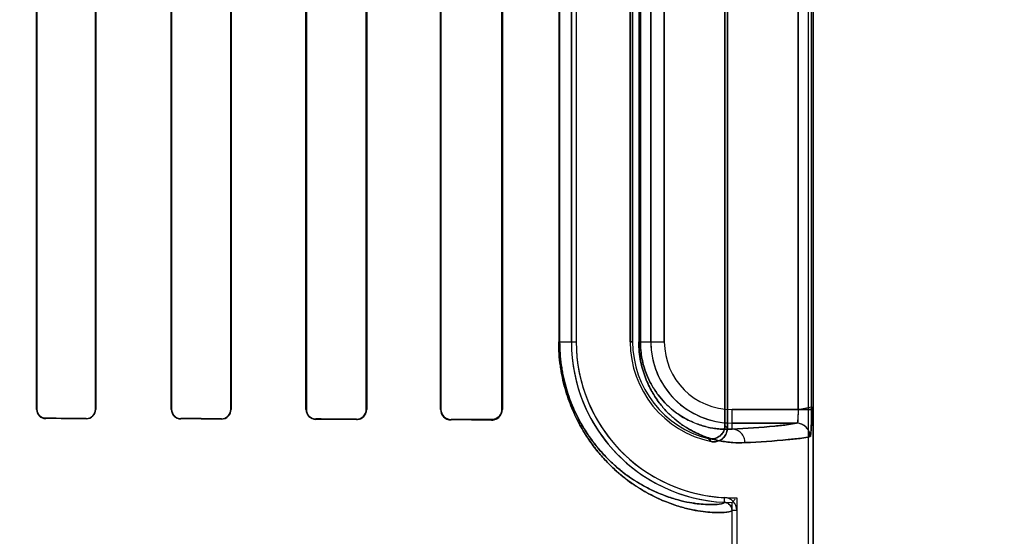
# Model space of a CAD drawing. Header units: millimetres. Extents: x 0 to 297, y 0 to 210.
# Tile 166 of 256: x 59.138 to 59.466, y 157.703 to 157.875. Entities that reach past the tile are written whole.
import ezdxf

# ---------------------------------------------------------------- set-up
doc = ezdxf.new("R2010")
doc.units = ezdxf.units.MM
doc.header["$LTSCALE"] = 16.335
doc.layers.get('0').update_dxf_attribs({"linetype": 'CONTINUOUS'})
for name, color, linetype in [('AXES_REF', 7, 'CONTINUOUS'), ('INTFCLR_1', 7, 'CONTINUOUS'), ('INTFCLR_72935', 7, 'CONTINUOUS')]:
    doc.layers.add(name, color=color, linetype=linetype)

msp = doc.modelspace()

# ---------------------------------------------------------------- linework, layer by layer
at = {"color": 7, "linetype": 'Continuous'}
for radius in [8.7262453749, 8.7255, 8.6696226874]:
    msp.add_circle((57.5376079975, 154.4105885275), radius, dxfattribs=at)
msp.add_arc((57.5376079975, 154.4105885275), 8.64, 278.2771290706, 261.7228709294, dxfattribs=at)
at = {"layer": 'AXES_REF', "color": 9, "linetype": 'Continuous'}
for radius in [7.9600610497, 5.3357191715]:
    msp.add_circle((57.5376079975, 154.4105885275), radius, dxfattribs=at)
at = {"layer": 'INTFCLR_1', "color": 6, "linetype": 'Continuous'}
for p, q in [((59.4006694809, 157.5605757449), (59.4006694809, 159.9635908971)), ((59.4022564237, 157.5605757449), (59.4022564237, 159.9635757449)), ((59.3736694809, 157.7387447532), (59.3736694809, 158.0124067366)), ((59.3728820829, 158.0114194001), (59.3728820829, 157.7397320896)), ((59.1435225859, 157.7450757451), (59.1435225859, 158.0060757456)), ((59.1436306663, 157.7450757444), (59.1436306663, 158.0060757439)), ((59.1631277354, 158.0060757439), (59.1631277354, 157.7450757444)), ((59.1632393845, 158.0060757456), (59.1632393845, 157.7450757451)), ((59.1884180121, 157.7450757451), (59.1884180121, 158.0060757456)), ((59.1885339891, 157.7450757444), (59.1885339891, 158.0060757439)), ((59.2082354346, 158.0060757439), (59.2082354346, 157.7450757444)), ((59.2083567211, 158.0060757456), (59.2083567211, 157.7450757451)), ((59.2332836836, 157.7450757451), (59.2332836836, 158.0060757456)), ((59.2334115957, 157.7450757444), (59.2334115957, 158.0060757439)), ((59.2533723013, 158.0060757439), (59.2533723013, 157.7450757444)), ((59.2535086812, 158.0060757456), (59.2535086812, 157.7450757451)), ((59.2781077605, 157.7450757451), (59.2781077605, 158.0060757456)), ((59.27825534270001, 157.7450757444), (59.27825534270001, 158.0060757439)), ((59.2985496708, 158.0060757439), (59.2985496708, 157.7450757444)), ((59.2987128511, 158.0060757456), (59.2987128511, 157.7450757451)), ((59.32172359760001, 157.7675757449), (59.32172359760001, 157.9835757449)), ((59.3233105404, 157.9835757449), (59.3233105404, 157.7675757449)), ((59.3413105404, 157.9835757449), (59.3413105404, 157.7675757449)), ((59.3420979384, 157.7675757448), (59.3420979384, 157.9835757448)), ((59.3752564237, 157.5605757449), (59.3752564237, 157.7114073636)), ((59.3768433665, 157.7114073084), (59.3768433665, 157.5605757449))]:
    msp.add_line(p, q, dxfattribs=at)
at = {"layer": 'INTFCLR_1', "color": 9, "linetype": 'Continuous'}
for p, q in [((59.3972415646, 158.0061536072), (59.3972415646, 157.7449978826)), ((59.4017368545, 157.7449978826), (59.4017368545, 158.0061536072)), ((59.3174752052, 157.9835757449), (59.3174752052, 157.7675757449)), ((59.31780715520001, 157.7675757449), (59.31780715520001, 157.9835757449)), ((59.3441701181, 157.9835757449), (59.3441701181, 157.7675757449)), ((59.3446960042, 157.7675757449), (59.3446960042, 157.9835757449)), ((59.3481792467, 157.7675757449), (59.3481792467, 157.9835757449)), ((59.3526785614, 157.9835757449), (59.3526785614, 157.7675757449)), ((59.3174752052, 157.7675757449), (59.3233105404, 157.7675757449)), ((59.3413105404, 157.7675757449), (59.3420979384, 157.7675757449)), ((59.3441701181, 157.7675757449), (59.3526785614, 157.7675757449)), ((59.1435225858, 157.7450757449), (59.1436306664, 157.7450757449)), ((59.1631277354, 157.7450757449), (59.16323938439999, 157.7450757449)), ((59.1884180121, 157.7450757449), (59.18853398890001, 157.7450757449)), ((59.2082354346, 157.7450757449), (59.2083567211, 157.7450757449)), ((59.2332836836, 157.7450757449), (59.2334115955, 157.7450757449)), ((59.25337230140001, 157.7450757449), (59.2535086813, 157.7450757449)), ((59.2781077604, 157.7450757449), (59.27825534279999, 157.7450757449)), ((59.2985496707, 157.7450757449), (59.2987128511, 157.7450757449)), ((59.3752564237, 157.7384785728), (59.3752564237, 157.7449978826)), ((59.3752564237, 157.7449978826), (59.4017368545, 157.7449978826)), ((59.1466096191, 157.7420910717), (59.1466096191, 157.7419823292)), ((59.1601096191, 157.7419530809), (59.1601096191, 157.7420639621)), ((59.1916096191, 157.7419926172), (59.1916096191, 157.7418756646)), ((59.2051096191, 157.7418381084), (59.2051096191, 157.7419582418)), ((59.2366096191, 157.7418678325), (59.2366096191, 157.7417383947)), ((59.2501096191, 157.7416896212), (59.2501096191, 157.7418241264)), ((59.2816096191, 157.7417080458), (59.2816096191, 157.741557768)), ((59.2951096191, 157.7414914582), (59.2951096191, 157.7416510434)), ((59.3967568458, 157.740498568), (59.3752564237, 157.740498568)), ((59.3726860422, 157.7141046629), (59.3727622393, 157.7156897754)), ((59.3768433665, 157.7114072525), (59.3752564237, 157.7114073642))]:
    msp.add_line(p, q, dxfattribs=at)
at = {"layer": 'INTFCLR_1', "color": 7, "linetype": 'Continuous'}
msp.add_lwpolyline([(59.2962061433, 157.7418262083), (59.2960936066, 157.7417909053), (59.2959785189, 157.7417591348), (59.2958609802, 157.741731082), (59.2957411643, 157.7417069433), (59.2956191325, 157.7416868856), (59.29549482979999, 157.7416710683), (59.2953683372, 157.7416596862), (59.2952398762, 157.7416529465), (59.2951096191, 157.7416510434)], dxfattribs=at)
at = {"layer": 'INTFCLR_1', "color": 6, "linetype": 'Continuous'}
for centre, radius, start, end in [((59.3752564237, 157.7675757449), 0.0535328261, 180, 267.247881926), ((59.3752564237, 157.7675757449), 0.0519458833, 180.0000013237, 267.2478819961), ((59.3752564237, 157.7675757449), 0.0339458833, 180.0000020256, 258.1110808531), ((59.3752564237, 157.7675757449), 0.0331584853, 180.0000001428, 256.164763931), ((59.1466168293, 157.7450765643), 0.0030942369, 180.0151695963, 269.8664886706), ((59.1601159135, 157.7450765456), 0.0031234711, 269.8845370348, 359.9853160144), ((59.1601151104, 157.7450765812), 0.0030126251, 269.8955608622, 359.9840847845), ((59.1916186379, 157.7450763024), 0.0032006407, 180.0099774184, 269.8385539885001), ((59.1916177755, 157.7450764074), 0.003083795, 180.0123181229, 269.8484603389), ((59.20511868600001, 157.7450761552), 0.0032380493, 269.8395632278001, 359.9927428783), ((59.2051173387, 157.7450763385), 0.0031181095, 269.858147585, 359.9890826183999), ((59.236620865, 157.7450757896), 0.0033372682, 180.0007651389, 269.8069322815), ((59.2366195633, 157.7450757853), 0.0032079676, 180.0007304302, 269.8223958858), ((59.25012244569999, 157.7450758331), 0.0033862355, 269.7829743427, 359.9985112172), ((59.2501199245, 157.7450766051), 0.0032524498, 269.8184640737, 359.9848366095), ((59.2816258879, 157.7450758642), 0.0035181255, 180.0019408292, 269.7350481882), ((59.2816231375, 157.7450758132), 0.0033677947, 180.0011711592, 269.7700151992), ((59.2951283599, 157.7450759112), 0.0035845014, 269.7004396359, 359.9973451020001), ((59.3725561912, 157.7114075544), 0.0027002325, 359.9959649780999, 87.24443315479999), ((59.3725561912, 157.7114075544), 0.0042871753, 359.9959464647, 87.24521579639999)]:
    msp.add_arc(centre, radius, start, end, dxfattribs=at)
at = {"layer": 'INTFCLR_1', "color": 9, "linetype": 'Continuous'}
for centre, radius, start, end in [((59.3752564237, 157.7675757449), 0.0270771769, 180.0000000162, 269.999999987), ((59.3752564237, 157.7675757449), 0.0225778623, 180.0000002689, 269.9999999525), ((59.4314027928, 157.7855945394), 0.0743507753, 218.0856592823, 219.0588531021), ((59.4316880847, 157.7934197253), 0.0866661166, 222.044051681, 222.959819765)]:
    msp.add_arc(centre, radius, start, end, dxfattribs=at)
at = {"layer": 'INTFCLR_1', "color": 7, "linetype": 'Continuous'}
msp.add_arc((59.39674638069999, 157.7359978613), 0.0045010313, 0.0177184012, 89.86677466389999, dxfattribs=at)
at = {"layer": 'INTFCLR_1', "color": 6, "linetype": 'Continuous'}
for centre, major_axis, ratio, start_param, end_param in [((58.9058596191, 157.7405757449), (0.4963968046, 0), 0.0034906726, 1.0330623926, 1.0644388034), ((58.9058596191, 157.7405757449), (0.4693968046, 0), 0.0034906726, 0.9983944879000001, 1.0322457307), ((58.9058596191, 157.7405757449), (0.4963968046, 0), 0.0034906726, 0.9237350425, 0.9573995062), ((58.9058596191, 157.7405757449), (0.4693968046, 0), 0.0034906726, 0.8795209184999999, 0.9162996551), ((58.9058596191, 157.740575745), (0.4963968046, 0), 0.0034906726, 0.8044638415, 0.8415583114), ((58.9058596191, 157.740575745), (0.4693968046, 0), 0.0034906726, 0.7475038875, 0.7888979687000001), ((58.9058596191, 157.7405757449), (0.4963968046, 0), 0.0034906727, 0.6694696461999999, 0.7121557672), ((58.9058596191, 157.7405757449), (0.4693968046, 0), 0.0034906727, 0.5930216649, 0.642674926)]:
    msp.add_ellipse(centre, major_axis=major_axis, ratio=ratio, start_param=start_param, end_param=end_param, dxfattribs=at)
at = {"layer": 'INTFCLR_1', "color": 9, "linetype": 'Continuous'}
for points, knots in [([(59.3752564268, 157.7114073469), (59.3752564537, 157.7112825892), (59.3748157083, 157.7110339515), (59.3734881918, 157.7107719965), (59.3712536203, 157.7106263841), (59.368410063, 157.7107151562), (59.3654107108, 157.7110066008), (59.3618644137, 157.71160709), (59.35857559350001, 157.7124305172), (59.35568187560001, 157.7133503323), (59.35239414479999, 157.7145632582), (59.34795499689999, 157.7165901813), (59.3434472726, 157.7192745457), (59.3402019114, 157.7216237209), (59.3382359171, 157.7231987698), (59.3361618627, 157.7249816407), (59.3335356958, 157.7275035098), (59.3304306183, 157.7309882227), (59.3279332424, 157.7343203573), (59.325985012, 157.7373264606), (59.3239936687, 157.7407566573), (59.3221846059, 157.7445333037), (59.3208327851, 157.7480889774), (59.3201039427, 157.7502984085), (59.3194110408, 157.7526404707), (59.31881772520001, 157.7550686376), (59.3183341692, 157.7575757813), (59.3177100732, 157.761524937), (59.3174752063, 157.7648832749), (59.3174752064, 157.7675757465)], [0, 0, 0, 0, 0.004125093, 0.0132564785, 0.0482716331, 0.0750900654, 0.1080986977, 0.1475742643, 0.1940030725, 0.220035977, 0.2479478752, 0.309834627, 0.3811008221, 0.4210070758, 0.4422222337, 0.4643790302, 0.5114245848, 0.5624876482, 0.6185464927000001, 0.6489140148, 0.6808923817, 0.7496495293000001, 0.7870559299, 0.8066095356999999, 0.8265636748, 0.8678037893, 0.8891910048, 0.9109738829, 1, 1, 1, 1]), ([(59.372686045, 157.714104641), (59.3726864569, 157.7139831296), (59.37227785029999, 157.7137306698), (59.3710063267, 157.713464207), (59.3688945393, 157.7133085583), (59.3661943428, 157.7133787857), (59.3633497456, 157.7136440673), (59.3599842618, 157.7142044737), (59.3568628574, 157.7149802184), (59.3541158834, 157.7158500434), (59.3509936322, 157.716999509), (59.3467767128, 157.7189247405), (59.3424949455, 157.7214784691), (59.3394121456, 157.7237150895), (59.33754410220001, 157.7252155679), (59.33557277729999, 157.7269148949), (59.3330764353, 157.7293195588), (59.3301248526, 157.7326433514), (59.3277510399, 157.7358222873), (59.3258990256, 157.7386908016), (59.3240053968, 157.7419654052), (59.3222853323, 157.7455709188), (59.3210001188, 157.7489653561), (59.3203070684, 157.75107502), (59.3196481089, 157.753311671), (59.3190838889, 157.7556305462), (59.3186240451, 157.758024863), (59.3180304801, 157.761796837), (59.3178071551, 157.7650042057), (59.31780715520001, 157.7675757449)], [0, 0, 0, 0, 0.0042204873, 0.0133545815, 0.0482656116, 0.07497697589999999, 0.1078554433, 0.1471834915, 0.1934537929, 0.2194060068, 0.2472383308, 0.3089756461, 0.380119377, 0.4199814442, 0.4411803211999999, 0.4633254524, 0.5103642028, 0.5614471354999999, 0.617559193, 0.6479685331, 0.6800001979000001, 0.7489013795, 0.7864009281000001, 0.8060068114, 0.8260165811, 0.8673780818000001, 0.888831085, 0.9106825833, 1, 1, 1, 1]), ([(59.3795505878, 157.7339792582), (59.3781877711, 157.7339040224), (59.37533367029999, 157.7339241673), (59.3708888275, 157.7345315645), (59.3661227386, 157.7358782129), (59.3620389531, 157.7377510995), (59.3586910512, 157.7398347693), (59.3565420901, 157.741470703), (59.3548263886, 157.7429921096), (59.3530405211, 157.7447540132), (59.3508351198, 157.7473376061), (59.3488518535, 157.750345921), (59.3473879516, 157.7531494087), (59.3463463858, 157.7555742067), (59.3454440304, 157.7582565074), (59.3447365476, 157.7611776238), (59.3442766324, 157.7643124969), (59.3441701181, 157.766471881), (59.3441701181, 157.7675757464)], [0, 0, 0, 0, 0.0750536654, 0.156480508, 0.2459796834, 0.3464559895, 0.4023291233, 0.4625807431, 0.4947026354, 0.5283756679, 0.6004715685, 0.6810517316, 0.7259046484, 0.7742538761, 0.8260146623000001, 0.8813433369, 0.9392998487, 1, 1, 1, 1]), ([(59.3752564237, 157.7384785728), (59.3740864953, 157.7384036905), (59.3716332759, 157.7384005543), (59.3678067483, 157.7388998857), (59.3636965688, 157.7400430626), (59.36017030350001, 157.7416509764), (59.357277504, 157.7434480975), (59.3554184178, 157.7448628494), (59.3539337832, 157.7461804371), (59.352386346, 157.7477092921), (59.3504744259, 157.7499542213), (59.3487563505, 157.7525691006), (59.34748740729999, 157.7550074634), (59.3465841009, 157.757118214), (59.3458013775, 157.7594547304), (59.3451874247, 157.7620000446), (59.34478845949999, 157.764731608), (59.34469594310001, 157.7666135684), (59.3446960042, 157.7675757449)], [0, 0, 0, 0, 0.0744459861, 0.1553115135, 0.2443281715, 0.3444036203, 0.400194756, 0.4603491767, 0.4924878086, 0.5261985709, 0.5984270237, 0.6792967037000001, 0.7242751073, 0.7728542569, 0.8249392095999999, 0.880574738, 0.9388989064, 1, 1, 1, 1]), ([(59.3752564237, 157.7384785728), (59.3800021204, 157.7387429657), (59.3862653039, 157.7391137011), (59.3934222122, 157.7398836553), (59.395853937, 157.7402517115), (59.3967568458, 157.740498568)], [0, 0, 0, 0, 0.6598051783, 0.8700608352, 1, 1, 1, 1]), ([(59.3795505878, 157.7339792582), (59.37954779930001, 157.7345392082), (59.3793321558, 157.7357077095), (59.378381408, 157.7372281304), (59.3769275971, 157.7382426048), (59.37579268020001, 157.738475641), (59.3752564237, 157.7384785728)], [0, 0, 0, 0, 0.2451610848, 0.5075751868, 0.7652119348, 1, 1, 1, 1]), ([(59.4012477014, 157.7359992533), (59.4003362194, 157.735752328), (59.397882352, 157.7353843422), (59.3906598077, 157.7346143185), (59.38433963, 157.7342436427), (59.3795505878, 157.7339792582)], [0, 0, 0, 0, 0.1299135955, 0.3401620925, 1, 1, 1, 1])]:
    msp.add_open_spline(points, degree=3, knots=knots, dxfattribs=at)
at = {"layer": 'INTFCLR_1', "color": 6, "linetype": 'Continuous'}
for points, knots in [([(59.1466096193, 157.7420910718), (59.1460006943, 157.7420922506), (59.1444471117, 157.7425634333), (59.1436306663, 157.7441685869), (59.1436306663, 157.7450757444)], [0, 0, 0, 0, 0.4016441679, 1, 1, 1, 1]), ([(59.3728820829, 157.7397320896), (59.3728820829, 157.7392387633), (59.3727185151, 157.7382473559), (59.372008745, 157.7369282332), (59.3709104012, 157.7359134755), (59.3693234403, 157.7352083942), (59.3680389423, 157.7352039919), (59.3673272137, 157.7353792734)], [0, 0, 0, 0, 0.1831398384, 0.3651953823, 0.5465218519, 0.727886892, 1, 1, 1, 1]), ([(59.3682630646, 157.7343580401), (59.3687357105, 157.7342585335), (59.3697206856, 157.7342102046), (59.3711366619, 157.7346164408), (59.3723505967, 157.7354506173), (59.37337268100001, 157.7368128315), (59.3736694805, 157.7380305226), (59.3736694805, 157.7387447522)], [0, 0, 0, 0, 0.1827095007, 0.3654378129, 0.5479254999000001, 0.7298247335, 1, 1, 1, 1])]:
    msp.add_open_spline(points, degree=3, knots=knots, dxfattribs=at)
at = {"layer": 'INTFCLR_1', "color": 7, "linetype": 'Continuous'}
for points, knots in [([(59.2985496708, 157.7450757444), (59.2985498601, 157.7444801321), (59.2982396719, 157.7433347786), (59.296975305, 157.7420003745), (59.29576287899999, 157.7416620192), (59.2951096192, 157.7416510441)], [0, 0, 0, 0, 0.3351497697, 0.6323602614, 1, 1, 1, 1]), ([(59.3972415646, 157.7449978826), (59.3972415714, 157.7447083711), (59.3972357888, 157.7438997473), (59.3971780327, 157.7424528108), (59.3971017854, 157.7416048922), (59.3968907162, 157.7403583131), (59.39670239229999, 157.7404700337)], [0, 0, 0, 0, 0.1883112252, 0.5371313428, 0.8575728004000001, 1, 1, 1, 1]), ([(59.3972415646, 157.7449978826), (59.3972415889, 157.7444830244), (59.39725811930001, 157.7434657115), (59.3970460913, 157.7421663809), (59.397299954, 157.7405725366), (59.3967568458, 157.740498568)], [0, 0, 0, 0, 0.3396962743, 0.6383566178, 1, 1, 1, 1]), ([(59.4011926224, 157.7359422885), (59.4012786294, 157.7358398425), (59.4014584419, 157.7366183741), (59.4015388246, 157.7375580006), (59.4016652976, 157.7396272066), (59.4017076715, 157.7416198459), (59.40173230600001, 157.743284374), (59.4017368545, 157.7444188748), (59.4017368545, 157.7449978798)], [0, 0, 0, 0, 0.0440197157, 0.1339656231, 0.45668143, 0.6255919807, 0.8094559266, 1, 1, 1, 1]), ([(59.4017368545, 157.7449978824), (59.401736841, 157.744165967), (59.4017287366, 157.7425660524), (59.4016758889, 157.7403237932), (59.4016135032, 157.7381453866), (59.4014332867, 157.7367485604), (59.4012477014, 157.7359992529)], [0, 0, 0, 0, 0.2764961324, 0.5316628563, 0.7456763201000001, 1, 1, 1, 1]), ([(59.4011926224, 157.7359422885), (59.4011967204, 157.7368047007), (59.4007522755, 157.7383244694), (59.3990723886, 157.7400216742), (59.3975588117, 157.740474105), (59.39670239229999, 157.7404700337)], [0, 0, 0, 0, 0.36929975, 0.6332664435, 1, 1, 1, 1])]:
    msp.add_open_spline(points, degree=3, knots=knots, dxfattribs=at)
at = {"layer": 'INTFCLR_72935', "color": 6, "linetype": 'Continuous'}
for p, q in [((59.4006694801, 157.5605757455), (59.4006694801, 159.9636060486)), ((59.4022564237, 159.9635757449), (59.4022564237, 157.5605757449)), ((59.3736694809, 158.0124067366), (59.3736694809, 157.7387447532)), ((59.3728820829, 157.7397320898), (59.3728820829, 158.0114194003)), ((59.1435225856, 158.0060757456), (59.1435225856, 157.7450757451)), ((59.14363066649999, 158.0060757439), (59.14363066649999, 157.7450757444)), ((59.16312773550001, 157.7450757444), (59.16312773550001, 158.0060757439)), ((59.16323938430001, 157.7450757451), (59.16323938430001, 158.0060757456)), ((59.1884180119, 158.0060757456), (59.1884180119, 157.7450757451)), ((59.18853398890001, 158.0060757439), (59.18853398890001, 157.7450757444)), ((59.2082354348, 157.7450757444), (59.2082354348, 158.0060757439)), ((59.2083567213, 157.7450757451), (59.2083567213, 158.0060757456)), ((59.2332836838, 158.0060757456), (59.2332836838, 157.7450757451)), ((59.2334115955, 158.0060757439), (59.2334115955, 157.7450757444)), ((59.25337230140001, 157.7450757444), (59.25337230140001, 158.0060757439)), ((59.2535086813, 157.7450757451), (59.2535086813, 158.0060757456)), ((59.2781077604, 158.0060757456), (59.2781077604, 157.7450757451)), ((59.2782553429, 158.0060757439), (59.2782553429, 157.7450757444)), ((59.2985496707, 157.7450757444), (59.2985496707, 158.0060757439)), ((59.2987128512, 157.7450757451), (59.2987128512, 158.0060757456)), ((59.32172359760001, 157.9835757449), (59.32172359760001, 157.7675757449)), ((59.3233105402, 157.9835757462), (59.3233105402, 157.7675757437)), ((59.3413105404, 157.7675757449), (59.3413105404, 157.9835757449)), ((59.3420979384, 157.983575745), (59.3420979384, 157.7675757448)), ((59.3752564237, 157.7140429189), (59.3763204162, 157.7151177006)), ((59.3752564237, 157.5605757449), (59.3752564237, 157.7140429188)), ((59.376843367, 157.7156541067), (59.376843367, 157.5605757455))]:
    msp.add_line(p, q, dxfattribs=at)
at = {"layer": 'INTFCLR_72935', "color": 9, "linetype": 'Continuous'}
for p, q in [((59.3972415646, 157.7449978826), (59.3972415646, 158.0061536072)), ((59.4017368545, 157.7449978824), (59.4017368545, 158.0061536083)), ((59.3174752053, 157.9835757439), (59.3174752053, 157.7675757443)), ((59.31780715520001, 157.9835757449), (59.31780715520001, 157.7675757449)), ((59.3441701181, 157.983575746), (59.3441701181, 157.7675757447)), ((59.3446960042, 157.9835757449), (59.3446960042, 157.7675757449)), ((59.3481792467, 157.9835757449), (59.3481792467, 157.7675757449)), ((59.3526785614, 157.7675757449), (59.3526785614, 157.9835757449)), ((59.3174752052, 157.7675757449), (59.3233105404, 157.7675757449)), ((59.3420979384, 157.7675757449), (59.3413105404, 157.7675757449)), ((59.3441701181, 157.7675757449), (59.3526785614, 157.7675757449)), ((59.1436306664, 157.7450757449), (59.1435225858, 157.7450757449)), ((59.16323938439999, 157.7450757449), (59.1631277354, 157.7450757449)), ((59.18853398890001, 157.7450757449), (59.1884180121, 157.7450757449)), ((59.2083567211, 157.7450757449), (59.2082354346, 157.7450757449)), ((59.2334115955, 157.7450757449), (59.2332836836, 157.7450757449)), ((59.2535086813, 157.7450757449), (59.25337230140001, 157.7450757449)), ((59.27825534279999, 157.7450757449), (59.2781077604, 157.7450757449)), ((59.2987128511, 157.7450757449), (59.2985496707, 157.7450757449)), ((59.3752564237, 157.7384785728), (59.3752564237, 157.7449978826)), ((59.3972415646, 157.7449978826), (59.3752564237, 157.7449978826)), ((59.1466096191, 157.7419823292), (59.1466096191, 157.7420910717)), ((59.1601096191, 157.7420639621), (59.1601096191, 157.7419530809)), ((59.1916096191, 157.7418756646), (59.1916096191, 157.7419926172)), ((59.2051096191, 157.7419582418), (59.2051096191, 157.7418381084)), ((59.2366096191, 157.7417383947), (59.2366096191, 157.7418678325)), ((59.2501096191, 157.7418241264), (59.2501096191, 157.7416896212)), ((59.2816096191, 157.741557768), (59.2816096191, 157.7417080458)), ((59.2951096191, 157.7416510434), (59.2951096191, 157.7414914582)), ((59.3752564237, 157.740498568), (59.3967568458, 157.740498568))]:
    msp.add_line(p, q, dxfattribs=at)
at = {"layer": 'INTFCLR_72935', "color": 7, "linetype": 'Continuous'}
for p, q in [((59.3972415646, 157.7449978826), (59.401738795, 157.7458673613)), ((59.4017368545, 157.7449978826), (59.3972415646, 157.7449978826))]:
    msp.add_line(p, q, dxfattribs=at)
for points in [[(59.2512305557, 157.741876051), (59.2511152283, 157.741838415), (59.25099734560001, 157.7418045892), (59.2508770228, 157.7417747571), (59.2507544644, 157.7417491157), (59.2506297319, 157.7417278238), (59.2505027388, 157.7417110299), (59.25037356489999, 157.741698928), (59.2502424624, 157.7416917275), (59.2501096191, 157.7416896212)], [(59.2951096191, 157.7416510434), (59.295232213, 157.7416526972), (59.29535587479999, 157.7416588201), (59.29548043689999, 157.7416695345), (59.29560670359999, 157.7416850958), (59.2957334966, 157.7417055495), (59.2958577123, 157.7417303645), (59.2959782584, 157.7417590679), (59.2960959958, 157.7417916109), (59.2962108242, 157.7418277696)], [(59.2962272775, 157.7416640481), (59.2961163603, 157.7416302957), (59.2960023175, 157.7415996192), (59.2958852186, 157.7415722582), (59.2957656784, 157.741548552), (59.2956432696, 157.7415286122), (59.295516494, 157.7415125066), (59.2953849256, 157.7415006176), (59.2952492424, 157.7414934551), (59.2951096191, 157.7414914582)]]:
    msp.add_lwpolyline(points, dxfattribs=at)
at = {"layer": 'INTFCLR_72935', "color": 6, "linetype": 'Continuous'}
for centre, radius, start, end in [((59.3752564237, 157.7675757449), 0.0535328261, 180, 270), ((59.3752564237, 157.7675757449), 0.0519458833, 180.0000013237, 271.7506546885), ((59.3752564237, 157.7675757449), 0.0339458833, 180.0000020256, 258.1110808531), ((59.3752564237, 157.7675757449), 0.0331584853, 180.0000002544, 256.1647639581), ((59.146616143, 157.7450758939), 0.003093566, 180.002755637, 269.879173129), ((59.1466154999, 157.7450759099), 0.002984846, 180.00317656, 269.8871132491), ((59.1601165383, 157.7450759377), 0.003122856, 269.8730543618, 359.996466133), ((59.1601151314, 157.7450765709), 0.0030126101, 269.8951646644, 359.9842808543), ((59.1916182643, 157.7450759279), 0.0032002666, 180.0032739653, 269.8452190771), ((59.1916172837, 157.7450759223), 0.0030833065, 180.0033052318, 269.8575700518), ((59.205118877, 157.7450759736), 0.0032378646, 269.8361771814, 359.9959559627), ((59.2051177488, 157.7450759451), 0.0031177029, 269.8505968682, 359.9963118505), ((59.2366213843, 157.7450760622), 0.0033377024, 180.0054440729, 269.798035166), ((59.23661968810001, 157.7450759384), 0.0032081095, 180.0034651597, 269.8201717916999), ((59.2501203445, 157.745076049), 0.0032519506, 269.8110290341, 359.994633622), ((59.28162631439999, 157.7450762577), 0.0035185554, 180.0083467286, 269.7281351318), ((59.2816231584, 157.7450758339), 0.0033678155, 180.001522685, 269.7696581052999), ((59.39674637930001, 157.7359978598), 0.004501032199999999, 0.0177375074, 89.86675698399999)]:
    msp.add_arc(centre, radius, start, end, dxfattribs=at)
at = {"layer": 'INTFCLR_72935', "color": 9, "linetype": 'Continuous'}
for centre, radius, start, end in [((59.3752564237, 157.7675757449), 0.0270771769, 180, 270.000000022), ((59.3752564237, 157.7675757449), 0.0225778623, 180.0000002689, 269.9999999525), ((59.4314028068, 157.785594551), 0.0743507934, 218.0856596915, 219.0588532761), ((59.431688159, 157.7934197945), 0.0866662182, 222.0440527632, 222.9598197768)]:
    msp.add_arc(centre, radius, start, end, dxfattribs=at)
at = {"layer": 'INTFCLR_72935', "color": 6, "linetype": 'Continuous'}
for centre, major_axis, ratio, start_param, end_param in [((58.9058596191, 157.7405757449), (0.4963968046, 0), 0.0034906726, 1.0330623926, 1.0644388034), ((58.9058596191, 157.7405757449), (0.4693968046, 0), 0.0034906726, 0.9983944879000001, 1.0322457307), ((58.9058596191, 157.7405757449), (0.4963968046, 0), 0.0034906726, 0.9237350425, 0.9573995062), ((58.9058596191, 157.7405757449), (0.4693968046, 0), 0.0034906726, 0.8795209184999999, 0.9162996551), ((58.9058596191, 157.740575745), (0.4963968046, 0), 0.0034906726, 0.8044638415, 0.8415583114), ((58.9058596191, 157.740575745), (0.4693968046, 0), 0.0034906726, 0.7475038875, 0.7888979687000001), ((58.9058596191, 157.7405757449), (0.4963968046, 0), 0.0034906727, 0.6694696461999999, 0.7121557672), ((58.9058596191, 157.7405757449), (0.4693968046, 0), 0.0034906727, 0.5930216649, 0.642674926)]:
    msp.add_ellipse(centre, major_axis=major_axis, ratio=ratio, start_param=start_param, end_param=end_param, dxfattribs=at)
at = {"layer": 'INTFCLR_72935', "color": 9, "linetype": 'Continuous'}
for points, knots in [([(59.3174752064, 157.76757574), (59.3174752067, 157.7648862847), (59.3177095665, 157.7615314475), (59.3183321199, 157.7575877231), (59.3188137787, 157.7550872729), (59.3195436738, 157.7520948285), (59.3204399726, 157.7492212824), (59.3212322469, 157.7470383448), (59.32241422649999, 157.7440574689), (59.323968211, 157.7408061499), (59.3259522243, 157.7373801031), (59.3279002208, 157.7343667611), (59.3299512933, 157.7316250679), (59.3320711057, 157.7291468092), (59.3340973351, 157.7269644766), (59.3374811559, 157.7237141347), (59.34229824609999, 157.7199608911), (59.3471548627, 157.7170651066), (59.3507923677, 157.7152943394), (59.3540283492, 157.7139197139), (59.3577677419, 157.7126319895), (59.3618869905, 157.7116018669), (59.3654460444, 157.7110016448), (59.368450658, 157.71071226), (59.3712861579, 157.7106272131), (59.3735055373, 157.7107744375), (59.3748230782, 157.7110363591), (59.375256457, 157.7112840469), (59.3752564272, 157.7114073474)], [0, 0, 0, 0, 0.08892935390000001, 0.1106974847, 0.1320156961, 0.1731121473, 0.21247223, 0.2314805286, 0.2498887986, 0.3184980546, 0.3503473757, 0.3807584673, 0.4371051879, 0.4633880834, 0.488569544, 0.5355476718, 0.6184022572, 0.6898557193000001, 0.7220813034, 0.7521202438, 0.8060674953, 0.8526640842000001, 0.8923378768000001, 0.925392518, 0.9521389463, 0.9869003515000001, 0.9959229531, 1, 1, 1, 1]), ([(59.31780715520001, 157.7675757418), (59.3178071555, 157.7650070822), (59.3180299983, 157.7618030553), (59.3186220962, 157.7580362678), (59.3190801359, 157.7556483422), (59.3197742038, 157.7527907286), (59.32062657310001, 157.7500465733), (59.3213800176, 157.7479620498), (59.3225037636, 157.7451164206), (59.3239811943, 157.7420126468), (59.3258678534, 157.7387419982), (59.3277196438, 157.7358665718), (59.3296694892, 157.7332505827), (59.3316848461, 157.7308862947), (59.33361058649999, 157.7288053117), (59.3368255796, 157.7257075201), (59.3414022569, 157.7221321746), (59.3460172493, 157.7193762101), (59.3494728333, 157.7176935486), (59.3525455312, 157.7163892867), (59.356095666, 157.7151701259), (59.3600056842, 157.7141995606), (59.3633832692, 157.7136394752), (59.3662328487, 157.7133762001), (59.368925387, 157.7133095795), (59.3710228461, 157.7134666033), (59.3722847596, 157.7137331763), (59.3726864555, 157.713984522), (59.3726860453, 157.7141046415)], [0, 0, 0, 0, 0.0892203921, 0.111057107, 0.1324409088, 0.1736583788, 0.2131260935, 0.232182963, 0.2506359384, 0.3193892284, 0.3512918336, 0.3817450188, 0.4381455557, 0.464442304, 0.4896300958, 0.5366014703, 0.6193841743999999, 0.690715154, 0.7228680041, 0.752829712, 0.8066164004, 0.8530538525, 0.8925792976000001, 0.9255035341, 0.9521432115, 0.9868018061, 0.9958277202, 1, 1, 1, 1]), ([(59.3441701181, 157.7675757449), (59.3441701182, 157.7664838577), (59.3442752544, 157.764328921), (59.3447314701, 157.7612033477), (59.3454374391, 157.758280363), (59.34633390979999, 157.7556075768), (59.3473692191, 157.75318963), (59.34850147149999, 157.7510134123), (59.349702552, 157.7490543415), (59.3513192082, 157.7467706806), (59.3534153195, 157.7443146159), (59.35565273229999, 157.7422180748), (59.35743683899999, 157.7407895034), (59.3591443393, 157.7395538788), (59.3620089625, 157.7377676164), (59.36608550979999, 157.7358919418), (59.3701564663, 157.7347364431), (59.3732355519, 157.7342105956), (59.3760801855, 157.7339190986), (59.3781843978, 157.7339038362), (59.3795505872, 157.7339792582)], [0, 0, 0, 0, 0.0600364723, 0.1184052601, 0.1734305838, 0.2251527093, 0.2732309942, 0.3179069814, 0.3599202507, 0.3994803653, 0.4716625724, 0.5370235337, 0.5677436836, 0.5972889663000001, 0.6528695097, 0.7531358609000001, 0.8428550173, 0.8846865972, 0.9247668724, 1, 1, 1, 1]), ([(59.3446960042, 157.7675757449), (59.3446959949, 157.766624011), (59.3447872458, 157.7647458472), (59.3451830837, 157.7620220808), (59.3457956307, 157.7594754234), (59.3465731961, 157.7571477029), (59.34747114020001, 157.7550426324), (59.3484530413, 157.7531486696), (59.3494944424, 157.7514445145), (59.3508953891, 157.7494600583), (59.3527109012, 157.747327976), (59.3546484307, 157.7455101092), (59.35619274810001, 157.744273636), (59.357669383, 157.743205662), (59.36014442, 157.7416652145), (59.3636644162, 157.7400548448), (59.3671762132, 157.7390733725), (59.3698288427, 157.7386359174), (59.3722753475, 157.7384014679), (59.3740836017, 157.7384035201), (59.3752564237, 157.7384785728)], [0, 0, 0, 0, 0.0604328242, 0.1191770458, 0.1745224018, 0.22652897, 0.2748288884, 0.3196949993, 0.3618754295, 0.4015421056, 0.4738501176, 0.5392506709, 0.5699101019, 0.5994246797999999, 0.6549230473, 0.7547890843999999, 0.8440278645, 0.8855751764, 0.9253762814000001, 1, 1, 1, 1]), ([(59.3967568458, 157.740498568), (59.39585389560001, 157.7402517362), (59.3934221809, 157.7398836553), (59.3862652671, 157.7391136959), (59.3800021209, 157.738742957), (59.3752564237, 157.7384785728)], [0, 0, 0, 0, 0.1299438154, 0.34019479, 1, 1, 1, 1]), ([(59.3795505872, 157.7339792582), (59.37954779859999, 157.7345392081), (59.3793321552, 157.7357077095), (59.3783814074, 157.7372281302), (59.3769275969, 157.7382426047), (59.37579268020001, 157.738475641), (59.3752564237, 157.7384785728)], [0, 0, 0, 0, 0.2451610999, 0.5075752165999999, 0.7652119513, 1, 1, 1, 1]), ([(59.3795505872, 157.7339792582), (59.3843396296, 157.7342436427), (59.3906598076, 157.7346143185), (59.3978823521, 157.7353843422), (59.4003362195, 157.7357523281), (59.4012477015, 157.7359992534)], [0, 0, 0, 0, 0.6598379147, 0.8700864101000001, 1, 1, 1, 1])]:
    msp.add_open_spline(points, degree=3, knots=knots, dxfattribs=at)
at = {"layer": 'INTFCLR_72935', "color": 7, "linetype": 'Continuous'}
for points, knots in [([(59.2501096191, 157.7416896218), (59.2505865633, 157.7416927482), (59.251692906, 157.7419184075), (59.25310778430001, 157.7431023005), (59.2535132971, 157.7444128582), (59.2535086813, 157.7450757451)], [0, 0, 0, 0, 0.2716433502, 0.622452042, 1, 1, 1, 1]), ([(59.2951096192, 157.7414914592), (59.2957218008, 157.7414983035), (59.2968727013, 157.7417855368), (59.2982970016, 157.7430589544), (59.2987155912, 157.7443427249), (59.2987128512, 157.7450757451)], [0, 0, 0, 0, 0.3291493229, 0.6059017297, 1, 1, 1, 1]), ([(59.29510961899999, 157.7416510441), (59.2957539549, 157.7416599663), (59.2969639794, 157.7419947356), (59.2982352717, 157.7433235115), (59.2985526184, 157.7444783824), (59.2985496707, 157.7450757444)], [0, 0, 0, 0, 0.3625787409, 0.6638823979, 1, 1, 1, 1]), ([(59.401738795, 157.7458673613), (59.4017413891, 157.7452878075), (59.40173574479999, 157.7441355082), (59.4017228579, 157.7424461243), (59.4016943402, 157.7409640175), (59.4016569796, 157.7397244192), (59.4016121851, 157.7386433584), (59.4015505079, 157.7376693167), (59.4014792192, 157.7368062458), (59.4013832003, 157.7363355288), (59.4013205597, 157.7360189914), (59.4012477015, 157.7359992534)], [0, 0, 0, 0, 0.1753904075, 0.3487046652, 0.5113042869, 0.6238686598, 0.7243020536, 0.8377938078, 0.9227224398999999, 0.9771563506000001, 1, 1, 1, 1]), ([(59.4012477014, 157.7359992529), (59.4013942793, 157.7364912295), (59.4015753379, 157.7375454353), (59.4016395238, 157.7393319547), (59.4017245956, 157.7418311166), (59.4017368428, 157.7437715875), (59.4017368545, 157.7449978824)], [0, 0, 0, 0, 0.1687073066, 0.3556069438, 0.5925897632, 1, 1, 1, 1])]:
    msp.add_open_spline(points, degree=3, knots=knots, dxfattribs=at)
at = {"layer": 'INTFCLR_72935', "color": 6, "linetype": 'Continuous'}
for points, knots in [([(59.3972415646, 157.7449978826), (59.3972441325, 157.7447184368), (59.3972447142, 157.7439335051), (59.39720346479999, 157.7424941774), (59.3971174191, 157.741605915), (59.39694085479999, 157.7404361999), (59.3967568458, 157.740498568)], [0, 0, 0, 0, 0.1832551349, 0.5237758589, 0.8725929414, 1, 1, 1, 1]), ([(59.3673272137, 157.7353792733), (59.3678062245, 157.7352613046), (59.3688079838, 157.7351830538), (59.3702585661, 157.7355567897), (59.3715065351, 157.7363806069), (59.3725706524, 157.7377529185), (59.3728820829, 157.7389990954), (59.3728820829, 157.7397320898)], [0, 0, 0, 0, 0.1831388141, 0.3651957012, 0.546523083, 0.7278870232, 1, 1, 1, 1]), ([(59.3736694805, 157.7387447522), (59.3736694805, 157.7382617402), (59.3735138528, 157.737287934), (59.3728246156, 157.7359860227), (59.3717582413, 157.7349699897), (59.3702146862, 157.7342504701), (59.3689619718, 157.7342108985), (59.3682630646, 157.7343580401)], [0, 0, 0, 0, 0.182711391, 0.3654389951, 0.5479258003, 0.7298252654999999, 1, 1, 1, 1]), ([(59.3726860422, 157.7141046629), (59.3731887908, 157.7140804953), (59.3745229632, 157.7136398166), (59.3752564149, 157.7122344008), (59.3752564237, 157.7114073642)], [0, 0, 0, 0, 0.3783389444, 1, 1, 1, 1])]:
    msp.add_open_spline(points, degree=3, knots=knots, dxfattribs=at)

doc.saveas('drawing.dxf')
